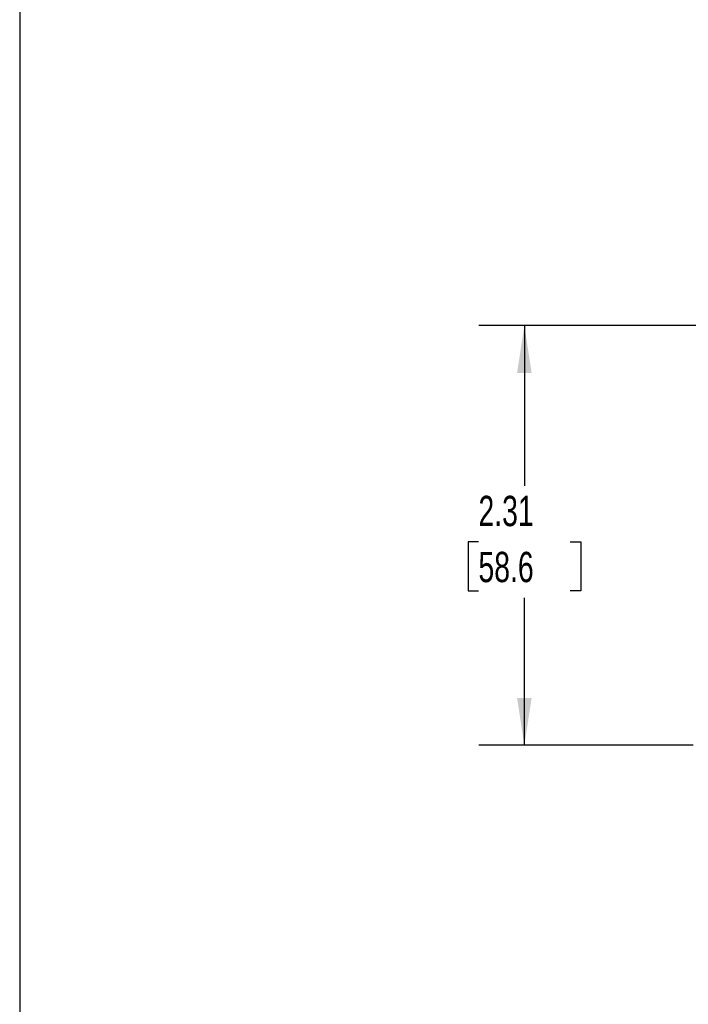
# Model space of a CAD drawing. Header units: inches. Extents: x 0.5 to 21.5, y 0.5 to 16.5.
# Tile 8 of 17: x 0.5 to 4.2, y 6.4 to 11.8. Entities that reach past the tile are written whole.
import ezdxf

# ---------------------------------------------------------------- set-up
doc = ezdxf.new("R2010")
doc.units = ezdxf.units.IN
doc.header["$LTSCALE"] = 2
doc.header["$MEASUREMENT"] = 0
doc.linetypes.add('SLD-Solid', pattern=[0])
doc.layers.add('DIMENSIONS', color=140, linetype='SLD-Solid', lineweight=25)
doc.layers.add('TEXT', color=140, linetype='SLD-Solid', lineweight=25)
doc.styles.add('SLDTEXTSTYLE0', font='TXT', dxfattribs={"width": 0.7})
doc.dimstyles.new('SLDDIMSTYLE1', dxfattribs={"dimtxt": 0.169922, "dimasz": 0.26, "dimexe": 0, "dimexo": 0.0625, "dimgap": 0.04248, "dimtad": 0, "dimtih": 1, "dimtoh": 1, "dimrnd": 1e-09, "dimzin": 12, "dimdsep": 46, "dimtxsty": 'SLDTEXTSTYLE0', "dimsah": 1, "dimcen": 0.09, "dimadec": 0, "dimazin": 3, "dimtfac": 1, "dimtofl": 0, "dimtmove": 0, "dimatfit": 3, "dimfxl": 0, "dimfrac": 2, "dimtolj": 1, "dimtzin": 12, "dimarcsym": 0})

# ---------------------------------------------------------------- blocks, each defined once
blk = doc.blocks.new('_D_4')
at = {"layer": 'DIMENSIONS'}
for p, q in [((5.3155, 10.1522), (3.0244, 10.1522)), ((3.2744, 10.1522), (3.2744, 9.2709)), ((3.022, 8.9628), (2.9649, 8.9628)), ((2.9649, 8.9628), (2.9649, 8.6927)), ((3.5269, 8.9628), (3.584, 8.9628)), ((3.584, 8.9628), (3.584, 8.6927)), ((2.9649, 8.6927), (3.022, 8.6927)), ((3.584, 8.6927), (3.5269, 8.6927)), ((3.2744, 7.8437), (3.2744, 8.6547)), ((4.2026, 7.8437), (3.0244, 7.8437)), ((5.1469, 7.8437), (4.3226, 7.8437))]:
    blk.add_line(p, q, dxfattribs=at)
for points in [[(3.2744, 10.1522), (3.2344, 9.8922), (3.3144, 9.8922)], [(3.2744, 7.8437), (3.3144, 8.1037), (3.2344, 8.1037)]]:
    blk.add_solid(points, dxfattribs=at)
at = {"layer": 'DIMENSIONS', "char_height": 0.16667, "attachment_point": 1, "style": 'SLDTEXTSTYLE0'}
for s, insert in [('2.31', (3.022, 9.2157)), ('58.6', (3.022, 8.9076))]:
    blk.add_mtext(s, dxfattribs=dict(at, insert=insert))

msp = doc.modelspace()

# ---------------------------------------------------------------- linework, layer by layer
at = {"layer": 'TEXT'}
msp.add_line((0.5, 16.5), (0.5, 0.5), dxfattribs=at)

# ---------------------------------------------------------------- dimensions: what is measured, and where the dimension line sits
at = {"layer": 'DIMENSIONS'}
dim = msp.add_linear_dim(base=(3.2744, 10.1522), p1=(5.2469, 7.8437), p2=(5.4155, 10.1522), angle=90, dimstyle='SLDDIMSTYLE1', dxfattribs=at)
dim.commit()
dim.dimension.update_dxf_attribs({"geometry": '_D_4', "text_midpoint": (3.2744, 8.9628), "dimtype": 160})

doc.saveas('drawing.dxf')
